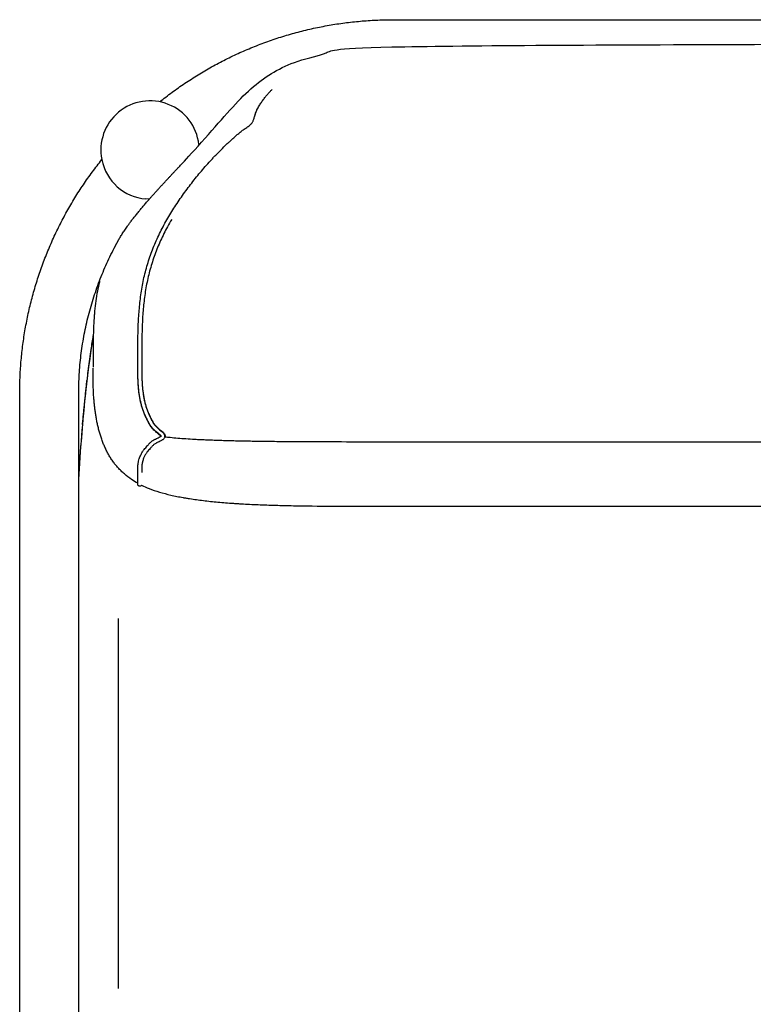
# Model space of a CAD drawing. Header units: millimetres. Extents: x -31695 to -21552, y 3675 to 7253.
# Tile 27 of 32: x -25642 to -25260, y 4826 to 5339. Entities that reach past the tile are written whole.
import ezdxf

# ---------------------------------------------------------------- set-up
doc = ezdxf.new("R2010")
doc.units = ezdxf.units.MM
doc.layers.add('2d', color=7, linetype='Continuous', true_color=0x000000)

msp = doc.modelspace()

# ---------------------------------------------------------------- linework, layer by layer
at = {"layer": '2d', "linetype": 'Continuous'}
for p, q in [((-25548.84, 5273.76), (-25548.79, 5273.29)), ((-25574.7, 5245.15), (-25576.43, 5245.29)), ((-25590.95, 5026.57), (-25590.95, 4833.83))]:
    msp.add_line(p, q, dxfattribs=at)
for start, end in [(6.5803, 191.3385), (191.3385, 265.22)]:
    msp.add_arc((-25574.29, 5270.82), 25.62, start, end, dxfattribs=at)
for points, weights in [([(-25569.25, 5295.94), (-25515.88, 5338.72), (-25447.48, 5338.72)], [1, 0.943475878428, 1]), ([(-25518.55, 5291.77), (-25518.56, 5291.77), (-25518.56, 5291.77)], [0.975795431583, 0.975797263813, 0.975799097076]), ([(-25642.19, 5144.01), (-25642.19, 5212.41), (-25599.41, 5265.79)], [1, 0.943475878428, 1]), ([(-25611.45, 5144.01), (-25611.45, 5184.78), (-25592.35, 5220.8)], [1, 0.959901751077, 0.978375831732])]:
    msp.add_rational_spline(points, weights, degree=2, dxfattribs=at)
for points, degree in [([(-25447.48, 5338.72), (-25349.83, 5338.72), (-25252.19, 5338.72)], 2), ([(-25551.47, 5282.46), (-25551.46, 5282.46), (-25551.46, 5282.46), (-25551.46, 5282.45)], 3), ([(-25592.35, 5220.8), (-25592.28, 5220.94), (-25592.21, 5221.07), (-25592.05, 5221.37), (-25591.98, 5221.5), (-25591.91, 5221.64)], 5), ([(-25600.56, 5202.43), (-25600.59, 5202.28), (-25600.63, 5202.14), (-25600.66, 5202)], 3), ([(-25603.83, 5174.54), (-25607.38, 5153.06), (-25609.8, 5128.1), (-25611.45, 5100.96)], 3), ([(-25609.49, 5127.72), (-25608.34, 5139.16), (-25607.18, 5150.6)], 2), ([(-25642.19, 4587.56), (-25642.19, 4865.79), (-25642.19, 5144.01)], 2), ([(-25611.45, 4587.56), (-25611.45, 4865.79), (-25611.45, 5144.01)], 2), ([(-25568.49, 5121.71), (-25568.49, 5121.71), (-25568.49, 5121.71), (-25568.49, 5121.71)], 3), ([(-25568.49, 5121.7), (-25568.49, 5121.7), (-25568.49, 5121.7), (-25568.49, 5121.7)], 3), ([(-25611.45, 5100.56), (-25611.37, 5101.95), (-25611.3, 5103.33)], 2), ([(-25580.66, 5096.58), (-25580.66, 5096.58), (-25580.66, 5096.58), (-25580.66, 5096.58)], 3), ([(-25578.72, 5096.12), (-25578.94, 5095.67), (-25579.47, 5095.45), (-25579.96, 5095.61)], 3)]:
    msp.add_open_spline(points, degree=degree, dxfattribs=at)
msp.add_rational_spline([(-25591.91, 5221.64), (-25587.42, 5229.99), (-25582.24, 5237.89), (-25548.76, 5272.96), (-25529.5, 5296.17), (-25511.36, 5312.54), (-25483.65, 5322.12), (-25460.78, 5325.9), (-25252.19, 5325.9)], [0.978821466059, 0.983387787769, 0.990447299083, 1, 1, 1, 1, 1, 1], degree=3, knots=[-28.834726, -28.834726, -28.834726, -28.834726, 0.043278, 0.043278, 8.699061, 17.354844, 26.010627, 34.66641, 34.66641, 34.66641, 34.66641], dxfattribs=at)
for points, knots in [([(-25568.49, 5121.7), (-25568.49, 5121.7), (-25568.51, 5121.76), (-25568.53, 5121.79), (-25568.57, 5121.85), (-25568.63, 5121.93), (-25568.68, 5121.99), (-25568.75, 5122.07), (-25568.84, 5122.17), (-25568.93, 5122.25), (-25569.03, 5122.35), (-25569.14, 5122.45), (-25569.25, 5122.55), (-25569.38, 5122.66), (-25569.51, 5122.77), (-25569.64, 5122.88), (-25569.93, 5123.11), (-25570.24, 5123.35), (-25570.54, 5123.58), (-25570.86, 5123.84), (-25571.18, 5124.08), (-25571.5, 5124.35), (-25571.66, 5124.48), (-25571.82, 5124.61), (-25571.97, 5124.75), (-25572.13, 5124.89), (-25572.28, 5125.03), (-25572.42, 5125.17), (-25572.7, 5125.44), (-25572.96, 5125.73), (-25573.21, 5126.03), (-25573.45, 5126.3), (-25573.67, 5126.59), (-25573.87, 5126.89), (-25574.07, 5127.17), (-25574.26, 5127.46), (-25574.43, 5127.75), (-25574.61, 5128.04), (-25574.77, 5128.33), (-25574.93, 5128.63), (-25575.09, 5128.92), (-25575.23, 5129.21), (-25575.38, 5129.5), (-25575.53, 5129.79), (-25575.67, 5130.08), (-25575.82, 5130.37), (-25576.11, 5130.97), (-25576.41, 5131.58), (-25576.68, 5132.19), (-25576.97, 5132.82), (-25577.25, 5133.45), (-25577.5, 5134.09), (-25577.76, 5134.74), (-25578, 5135.39), (-25578.22, 5136.05), (-25578.43, 5136.7), (-25578.62, 5137.36), (-25578.8, 5138.02), (-25578.97, 5138.68), (-25579.13, 5139.35), (-25579.27, 5140.01), (-25579.42, 5140.68), (-25579.54, 5141.35), (-25579.66, 5142.02), (-25579.89, 5143.36), (-25580.06, 5144.71), (-25580.2, 5146.06), (-25580.33, 5147.41), (-25580.43, 5148.76), (-25580.5, 5150.11), (-25580.56, 5151.46), (-25580.6, 5152.81), (-25580.62, 5154.16), (-25580.64, 5154.83), (-25580.64, 5155.5), (-25580.65, 5156.17), (-25580.65, 5156.84), (-25580.66, 5157.51), (-25580.66, 5158.18), (-25580.66, 5158.85), (-25580.66, 5159.52), (-25580.66, 5160.2), (-25580.66, 5160.68), (-25580.66, 5161.17), (-25580.66, 5161.66), (-25580.66, 5162.72), (-25580.66, 5163.78), (-25580.66, 5164.84), (-25580.65, 5166.25), (-25580.65, 5167.65), (-25580.64, 5169.06), (-25580.63, 5170.41), (-25580.61, 5171.76), (-25580.59, 5173.1), (-25580.56, 5174.44), (-25580.53, 5175.79), (-25580.49, 5177.13), (-25580.45, 5178.48), (-25580.4, 5179.82), (-25580.34, 5181.16), (-25580.27, 5182.51), (-25580.19, 5183.86), (-25580.1, 5185.21), (-25579.91, 5187.91), (-25579.66, 5190.6), (-25579.33, 5193.28), (-25579, 5195.97), (-25578.58, 5198.65), (-25578.06, 5201.31), (-25577.54, 5203.97), (-25576.92, 5206.61), (-25576.19, 5209.23), (-25575.83, 5210.53), (-25575.44, 5211.83), (-25575.03, 5213.12), (-25574.62, 5214.41), (-25574.18, 5215.69), (-25573.71, 5216.96), (-25573.25, 5218.23), (-25572.76, 5219.49), (-25572.25, 5220.74), (-25571.73, 5221.99), (-25571.2, 5223.23), (-25570.64, 5224.46), (-25569.52, 5226.92), (-25568.31, 5229.34), (-25567.03, 5231.72), (-25565.74, 5234.09), (-25564.38, 5236.42), (-25562.96, 5238.71), (-25562.25, 5239.85), (-25561.53, 5240.99), (-25560.79, 5242.11), (-25560.05, 5243.23), (-25559.3, 5244.35), (-25558.53, 5245.46), (-25557.76, 5246.57), (-25556.98, 5247.67), (-25556.19, 5248.76), (-25555.4, 5249.84), (-25554.6, 5250.92), (-25553.79, 5251.99), (-25552.17, 5254.14), (-25550.5, 5256.24), (-25548.79, 5258.32), (-25547.93, 5259.35), (-25547.07, 5260.38), (-25546.19, 5261.4), (-25545.31, 5262.42), (-25544.42, 5263.42), (-25543.52, 5264.42), (-25543.07, 5264.92), (-25542.62, 5265.41), (-25542.16, 5265.91), (-25541.71, 5266.4), (-25541.25, 5266.89), (-25540.79, 5267.37), (-25540.32, 5267.86), (-25539.86, 5268.34), (-25539.39, 5268.82), (-25538.93, 5269.3), (-25538.46, 5269.78), (-25537.99, 5270.26), (-25537.04, 5271.21), (-25536.09, 5272.15), (-25535.13, 5273.08), (-25534.64, 5273.55), (-25534.15, 5274.01), (-25533.66, 5274.47), (-25533.17, 5274.92), (-25532.68, 5275.38), (-25532.18, 5275.83), (-25531.69, 5276.28), (-25531.19, 5276.72), (-25530.7, 5277.16), (-25530.45, 5277.39), (-25530.21, 5277.61), (-25529.96, 5277.83), (-25529.71, 5278.05), (-25529.47, 5278.27), (-25529.22, 5278.48), (-25528.72, 5278.93), (-25528.21, 5279.36), (-25527.69, 5279.79), (-25527.16, 5280.22), (-25526.6, 5280.65), (-25526.04, 5281.06), (-25525.46, 5281.48), (-25524.88, 5281.86), (-25524.29, 5282.26), (-25524.02, 5282.45), (-25523.74, 5282.64), (-25523.46, 5282.84), (-25523.21, 5283.02), (-25522.96, 5283.21), (-25522.71, 5283.4), (-25522.49, 5283.57), (-25522.26, 5283.76), (-25522.06, 5283.95), (-25521.96, 5284.03), (-25521.87, 5284.13), (-25521.78, 5284.22), (-25521.69, 5284.31), (-25521.61, 5284.4), (-25521.53, 5284.49), (-25521.38, 5284.67), (-25521.24, 5284.85), (-25521.12, 5285.03), (-25520.99, 5285.22), (-25520.88, 5285.41), (-25520.78, 5285.6), (-25520.68, 5285.79), (-25520.59, 5285.99), (-25520.51, 5286.18), (-25520.43, 5286.39), (-25520.35, 5286.59), (-25520.28, 5286.8), (-25520.22, 5286.97), (-25520.16, 5287.14), (-25520.11, 5287.31), (-25520.1, 5287.35), (-25520.08, 5287.39), (-25520.07, 5287.43), (-25520, 5287.65), (-25519.94, 5287.86), (-25519.87, 5288.07), (-25519.76, 5288.45), (-25519.65, 5288.81), (-25519.54, 5289.16), (-25519.52, 5289.22), (-25519.5, 5289.28), (-25519.48, 5289.33), (-25519.35, 5289.75), (-25519.21, 5290.16), (-25519.06, 5290.56), (-25518.99, 5290.76), (-25518.91, 5290.96), (-25518.83, 5291.16), (-25518.74, 5291.35), (-25518.66, 5291.55), (-25518.57, 5291.74), (-25518.4, 5292.11), (-25518.21, 5292.47), (-25518.02, 5292.81), (-25517.83, 5293.16), (-25517.64, 5293.49), (-25517.45, 5293.81), (-25517.25, 5294.13), (-25517.06, 5294.45), (-25516.87, 5294.75), (-25516.48, 5295.36), (-25516.08, 5295.95), (-25515.68, 5296.51), (-25515.28, 5297.07), (-25514.88, 5297.6), (-25514.48, 5298.1), (-25514.27, 5298.35), (-25514.07, 5298.6), (-25513.88, 5298.84), (-25513.68, 5299.08), (-25513.48, 5299.31), (-25513.29, 5299.54), (-25512.9, 5300), (-25512.52, 5300.44), (-25512.15, 5300.86), (-25511.78, 5301.27), (-25511.42, 5301.68), (-25511.06, 5302.06), (-25510.95, 5302.18), (-25510.84, 5302.3), (-25510.74, 5302.42)], [0.664476, 0.664476, 0.664476, 0.664476, 0.85077, 0.85077, 0.85077, 1.125821, 1.125821, 1.125821, 1.495463, 1.495463, 1.495463, 1.942599, 1.942599, 1.942599, 2.449587, 2.449587, 2.449587, 3.572949, 3.572949, 3.572949, 4.779847, 4.779847, 4.779847, 5.394602, 5.394602, 5.394602, 5.999227, 5.999227, 5.999227, 7.150229, 7.150229, 7.150229, 8.221784, 8.221784, 8.221784, 9.244076, 9.244076, 9.244076, 10.243888, 10.243888, 10.243888, 11.217579, 11.217579, 11.217579, 12.18026, 12.18026, 12.18026, 14.164807, 14.164807, 14.164807, 16.203044, 16.203044, 16.203044, 18.251022, 18.251022, 18.251022, 20.270865, 20.270865, 20.270865, 22.280309, 22.280309, 22.280309, 24.282293, 24.282293, 24.282293, 28.278846, 28.278846, 28.278846, 32.256933, 32.256933, 32.256933, 36.212909, 36.212909, 36.212909, 38.186035, 38.186035, 38.186035, 40.153811, 40.153811, 40.153811, 42.120713, 42.120713, 42.120713, 43.549242, 43.549242, 43.549242, 46.659783, 46.659783, 46.659783, 50.794727, 50.794727, 50.794727, 54.741235, 54.741235, 54.741235, 58.681334, 58.681334, 58.681334, 62.623881, 62.623881, 62.623881, 66.582563, 66.582563, 66.582563, 74.499343, 74.499343, 74.499343, 82.433366, 82.433366, 82.433366, 90.375573, 90.375573, 90.375573, 94.342318, 94.342318, 94.342318, 98.307756, 98.307756, 98.307756, 102.273583, 102.273583, 102.273583, 106.236844, 106.236844, 106.236844, 114.170985, 114.170985, 114.170985, 122.09374, 122.09374, 122.09374, 126.045397, 126.045397, 126.045397, 130.005064, 130.005064, 130.005064, 133.964197, 133.964197, 133.964197, 137.912379, 137.912379, 137.912379, 145.816244, 145.816244, 145.816244, 149.774245, 149.774245, 149.774245, 153.723271, 153.723271, 153.723271, 155.700006, 155.700006, 155.700006, 157.673979, 157.673979, 157.673979, 159.648658, 159.648658, 159.648658, 161.620506, 161.620506, 161.620506, 165.569892, 165.569892, 165.569892, 167.553008, 167.553008, 167.553008, 169.531423, 169.531423, 169.531423, 171.497337, 171.497337, 171.497337, 172.480161, 172.480161, 172.480161, 173.453973, 173.453973, 173.453973, 175.440445, 175.440445, 175.440445, 177.499659, 177.499659, 177.499659, 179.581023, 179.581023, 179.581023, 180.575605, 180.575605, 180.575605, 181.50794, 181.50794, 181.50794, 182.372171, 182.372171, 182.372171, 182.781077, 182.781077, 182.781077, 183.174701, 183.174701, 183.174701, 183.953888, 183.953888, 183.953888, 184.74473, 184.74473, 184.74473, 185.571344, 185.571344, 185.571344, 186.449577, 186.449577, 186.449577, 187.188752, 187.188752, 187.188752, 187.372465, 187.372465, 187.372465, 188.320796, 188.320796, 188.320796, 190.007407, 190.007407, 190.007407, 190.282079, 190.282079, 190.282079, 192.304348, 192.304348, 192.304348, 193.322537, 193.322537, 193.322537, 194.337501, 194.337501, 194.337501, 196.337456, 196.337456, 196.337456, 198.321377, 198.321377, 198.321377, 200.294221, 200.294221, 200.294221, 204.250762, 204.250762, 204.250762, 208.211168, 208.211168, 208.211168, 210.192856, 210.192856, 210.192856, 212.16222, 212.16222, 212.16222, 216.098225, 216.098225, 216.098225, 220.03058, 220.03058, 220.03058, 221.255663, 221.255663, 221.255663, 221.255663]), ([(-25519.72, 5288.56), (-25519.68, 5288.72), (-25519.64, 5288.87), (-25519.59, 5289.03), (-25519.53, 5289.21), (-25519.48, 5289.39), (-25519.42, 5289.56), (-25519.3, 5289.93), (-25519.17, 5290.29), (-25519.04, 5290.64), (-25518.9, 5290.99), (-25518.76, 5291.32), (-25518.62, 5291.65), (-25518.6, 5291.69), (-25518.58, 5291.73), (-25518.56, 5291.77)], [380.525049, 380.525049, 380.525049, 380.525049, 381.323863, 381.323863, 381.323863, 382.272074, 382.272074, 382.272074, 384.270241, 384.270241, 384.270241, 386.261775, 386.261775, 386.261775, 386.509954, 386.509954, 386.509954, 386.509954]), ([(-25563.01, 5234.67), (-25563.77, 5233.38), (-25564.51, 5232.07), (-25565.22, 5230.74), (-25566.49, 5228.41), (-25567.67, 5226.03), (-25568.77, 5223.61), (-25569.32, 5222.41), (-25569.85, 5221.19), (-25570.35, 5219.96), (-25570.85, 5218.74), (-25571.33, 5217.5), (-25571.79, 5216.25), (-25572.24, 5215.01), (-25572.67, 5213.75), (-25573.08, 5212.49), (-25573.48, 5211.23), (-25573.86, 5209.96), (-25574.22, 5208.68), (-25574.93, 5206.12), (-25575.54, 5203.53), (-25576.05, 5200.92), (-25576.56, 5198.3), (-25576.97, 5195.67), (-25577.3, 5193.03), (-25577.63, 5190.38), (-25577.87, 5187.73), (-25578.06, 5185.07), (-25578.15, 5183.74), (-25578.22, 5182.4), (-25578.29, 5181.07), (-25578.35, 5179.73), (-25578.4, 5178.4), (-25578.44, 5177.07), (-25578.48, 5175.73), (-25578.51, 5174.4), (-25578.54, 5173.06), (-25578.56, 5171.73), (-25578.58, 5170.39), (-25578.59, 5169.05), (-25578.6, 5167.64), (-25578.6, 5166.24), (-25578.61, 5164.83), (-25578.61, 5163.77), (-25578.61, 5162.71), (-25578.61, 5161.65), (-25578.61, 5161.17), (-25578.61, 5160.68), (-25578.61, 5160.19), (-25578.61, 5159.53), (-25578.61, 5158.86), (-25578.61, 5158.19), (-25578.61, 5157.52), (-25578.61, 5156.86), (-25578.6, 5156.19), (-25578.59, 5155.52), (-25578.59, 5154.86), (-25578.57, 5154.19), (-25578.55, 5152.87), (-25578.51, 5151.54), (-25578.45, 5150.22), (-25578.38, 5148.9), (-25578.29, 5147.58), (-25578.16, 5146.27), (-25578.03, 5144.96), (-25577.86, 5143.66), (-25577.64, 5142.36), (-25577.53, 5141.72), (-25577.41, 5141.08), (-25577.27, 5140.44), (-25577.13, 5139.81), (-25576.98, 5139.18), (-25576.82, 5138.55), (-25576.65, 5137.92), (-25576.47, 5137.3), (-25576.27, 5136.69), (-25576.06, 5136.07), (-25575.84, 5135.46), (-25575.6, 5134.85), (-25575.36, 5134.24), (-25575.09, 5133.64), (-25574.82, 5133.04), (-25574.55, 5132.45), (-25574.27, 5131.86), (-25573.98, 5131.28), (-25573.84, 5130.99), (-25573.7, 5130.71), (-25573.55, 5130.42), (-25573.41, 5130.15), (-25573.27, 5129.87), (-25573.12, 5129.6), (-25572.98, 5129.33), (-25572.83, 5129.07), (-25572.68, 5128.81), (-25572.53, 5128.55), (-25572.37, 5128.31), (-25572.2, 5128.06), (-25572.02, 5127.82), (-25571.84, 5127.58), (-25571.64, 5127.35), (-25571.44, 5127.1), (-25571.22, 5126.86), (-25570.99, 5126.64), (-25570.86, 5126.52), (-25570.74, 5126.4), (-25570.61, 5126.28), (-25570.47, 5126.16), (-25570.33, 5126.04), (-25570.19, 5125.93), (-25569.9, 5125.68), (-25569.58, 5125.44), (-25569.28, 5125.2), (-25568.96, 5124.96), (-25568.66, 5124.72), (-25568.35, 5124.47), (-25568.2, 5124.35), (-25568.05, 5124.22), (-25567.91, 5124.1), (-25567.76, 5123.97), (-25567.62, 5123.84), (-25567.49, 5123.71), (-25567.36, 5123.58), (-25567.23, 5123.45), (-25567.11, 5123.31), (-25566.99, 5123.17), (-25566.89, 5123.02), (-25566.79, 5122.87), (-25566.69, 5122.7), (-25566.6, 5122.53), (-25566.54, 5122.34), (-25566.51, 5122.24), (-25566.48, 5122.14), (-25566.47, 5122.04), (-25566.45, 5121.94), (-25566.44, 5121.85), (-25566.44, 5121.71)], [244.825087, 244.825087, 244.825087, 244.825087, 249.248856, 249.248856, 249.248856, 257.047414, 257.047414, 257.047414, 260.937073, 260.937073, 260.937073, 264.826796, 264.826796, 264.826796, 268.714627, 268.714627, 268.714627, 272.603271, 272.603271, 272.603271, 280.392005, 280.392005, 280.392005, 288.19056, 288.19056, 288.19056, 296.000773, 296.000773, 296.000773, 299.918193, 299.918193, 299.918193, 303.827793, 303.827793, 303.827793, 307.743191, 307.743191, 307.743191, 311.671977, 311.671977, 311.671977, 315.797239, 315.797239, 315.797239, 318.90695, 318.90695, 318.90695, 320.333589, 320.333589, 320.333589, 322.295076, 322.295076, 322.295076, 324.253288, 324.253288, 324.253288, 326.208582, 326.208582, 326.208582, 330.102461, 330.102461, 330.102461, 333.981043, 333.981043, 333.981043, 337.841199, 337.841199, 337.841199, 339.760689, 339.760689, 339.760689, 341.673265, 341.673265, 341.673265, 343.579943, 343.579943, 343.579943, 345.502924, 345.502924, 345.502924, 347.445745, 347.445745, 347.445745, 349.372563, 349.372563, 349.372563, 350.317051, 350.317051, 350.317051, 351.242799, 351.242799, 351.242799, 352.145414, 352.145414, 352.145414, 353.02927, 353.02927, 353.02927, 353.930842, 353.930842, 353.930842, 354.891961, 354.891961, 354.891961, 355.401614, 355.401614, 355.401614, 355.94462, 355.94462, 355.94462, 357.092269, 357.092269, 357.092269, 358.259345, 358.259345, 358.259345, 358.8354, 358.8354, 358.8354, 359.397026, 359.397026, 359.397026, 359.946551, 359.946551, 359.946551, 360.499153, 360.499153, 360.499153, 361.087273, 361.087273, 361.087273, 361.398314, 361.398314, 361.398314, 361.696496, 361.696496, 361.696496, 361.696496]), ([(-25600.66, 5202), (-25601.05, 5200.43), (-25601.39, 5198.87), (-25601.69, 5197.3), (-25602.01, 5195.58), (-25602.29, 5193.86), (-25602.53, 5192.12), (-25602.77, 5190.39), (-25602.97, 5188.64), (-25603.14, 5186.87), (-25603.15, 5186.8), (-25603.15, 5186.73), (-25603.16, 5186.65), (-25603.17, 5186.58), (-25603.17, 5186.51), (-25603.18, 5186.43), (-25603.19, 5186.36), (-25603.19, 5186.28), (-25603.2, 5186.21), (-25603.21, 5186.14), (-25603.21, 5186.06), (-25603.22, 5185.99), (-25603.23, 5185.91), (-25603.23, 5185.84), (-25603.24, 5185.77), (-25603.25, 5185.69), (-25603.25, 5185.62), (-25603.26, 5185.54), (-25603.26, 5185.47), (-25603.27, 5185.4), (-25603.28, 5185.32), (-25603.28, 5185.25), (-25603.29, 5185.17), (-25603.3, 5185.1), (-25603.3, 5185.02), (-25603.31, 5184.95), (-25603.31, 5184.88), (-25603.32, 5184.8), (-25603.33, 5184.73), (-25603.33, 5184.65), (-25603.34, 5184.58), (-25603.34, 5184.5), (-25603.35, 5184.43), (-25603.35, 5184.36), (-25603.36, 5184.28), (-25603.37, 5184.21), (-25603.38, 5184.06), (-25603.39, 5183.91), (-25603.4, 5183.76), (-25603.42, 5183.42), (-25603.45, 5183.01), (-25603.49, 5182.41), (-25603.51, 5182.17), (-25603.53, 5181.79), (-25603.54, 5181.62), (-25603.55, 5181.5), (-25603.55, 5181.42), (-25603.55, 5181.37), (-25603.55, 5181.37)], [0.427475, 0.427475, 0.427475, 0.427475, 5.127409, 5.127409, 5.127409, 10.241425, 10.241425, 10.241425, 15.400345, 15.400345, 15.400345, 15.617066, 15.617066, 15.617066, 16.617066, 16.617066, 16.617066, 17.617066, 17.617066, 17.617066, 18.617066, 18.617066, 18.617066, 19.617066, 19.617066, 19.617066, 20.617066, 20.617066, 20.617066, 21.617066, 21.617066, 21.617066, 22.617066, 22.617066, 22.617066, 23.617066, 23.617066, 23.617066, 24.617066, 24.617066, 24.617066, 25.617066, 25.617066, 25.617066, 25.835908, 25.835908, 25.835908, 26.274236, 26.274236, 26.274236, 27.41083, 27.41083, 28.099443, 28.099443, 28.624812, 28.624812, 28.624812, 28.980611, 28.980611, 28.980611, 28.980611]), ([(-25603.55, 5181.37), (-25603.55, 5181.37), (-25603.56, 5181.32), (-25603.56, 5181.2), (-25603.57, 5181.12), (-25603.58, 5180.9), (-25603.59, 5180.74), (-25603.61, 5180.43), (-25603.61, 5180.29), (-25603.64, 5179.7), (-25603.67, 5179.2), (-25603.73, 5177.84), (-25603.76, 5176.98), (-25603.79, 5175.96), (-25603.82, 5175.07), (-25603.85, 5174.11), (-25603.87, 5173.1), (-25603.89, 5172.16), (-25603.91, 5171.19), (-25603.92, 5170.16), (-25603.95, 5168.2), (-25603.96, 5166.1), (-25603.97, 5163.97), (-25603.97, 5162.9), (-25603.97, 5161.8), (-25603.97, 5160.7), (-25603.97, 5160.14), (-25603.97, 5159.58), (-25603.97, 5158.57), (-25603.97, 5158.09), (-25603.97, 5157.57)], [28.980626, 28.980626, 28.980626, 28.980626, 29.310659, 29.310659, 29.623379, 29.623379, 30.292338, 30.292338, 30.996595, 30.996595, 33.023264, 33.023264, 37.24168, 37.24168, 37.24168, 40.969462, 40.969462, 40.969462, 44.390209, 44.390209, 44.390209, 50.917365, 50.917365, 50.917365, 54.213018, 54.213018, 54.213018, 55.951928, 55.951928, 57.322283, 57.322283, 57.322283, 57.322283]), ([(-25611.45, 5098.23), (-25611.38, 5099.44), (-25611.3, 5100.64), (-25611.23, 5101.85), (-25610.76, 5109.52), (-25610.23, 5117.2), (-25609.6, 5124.86), (-25609, 5132.11), (-25608.31, 5139.36), (-25607.52, 5146.59), (-25607.14, 5150.03), (-25606.73, 5153.48), (-25606.3, 5156.91), (-25605.88, 5160.23), (-25605.43, 5163.54), (-25604.95, 5166.84), (-25604.6, 5169.24), (-25604.23, 5171.62), (-25603.85, 5174.01)], [509.253231, 509.253231, 509.253231, 509.253231, 512.788267, 512.788267, 512.788267, 535.303993, 535.303993, 535.303993, 556.604077, 556.604077, 556.604077, 566.747611, 566.747611, 566.747611, 576.527596, 576.527596, 576.527596, 583.604247, 583.604247, 583.604247, 583.604247]), ([(-25580.66, 5097.12), (-25581.78, 5097.73), (-25582.86, 5098.39), (-25583.92, 5099.1), (-25585.23, 5099.98), (-25586.48, 5100.93), (-25587.67, 5101.97), (-25587.96, 5102.22), (-25588.24, 5102.47), (-25588.53, 5102.73), (-25588.81, 5102.99), (-25589.08, 5103.25), (-25589.35, 5103.52), (-25589.89, 5104.05), (-25590.41, 5104.59), (-25590.92, 5105.15), (-25591.42, 5105.71), (-25591.9, 5106.28), (-25592.37, 5106.86), (-25592.6, 5107.15), (-25592.83, 5107.45), (-25593.05, 5107.74), (-25593.27, 5108.04), (-25593.49, 5108.34), (-25593.71, 5108.64), (-25593.92, 5108.95), (-25594.13, 5109.25), (-25594.33, 5109.56), (-25594.54, 5109.87), (-25594.74, 5110.18), (-25594.94, 5110.49), (-25595.33, 5111.12), (-25595.71, 5111.75), (-25596.06, 5112.4), (-25596.42, 5113.05), (-25596.77, 5113.7), (-25597.1, 5114.37), (-25597.42, 5115.03), (-25597.73, 5115.71), (-25598.03, 5116.38), (-25598.33, 5117.07), (-25598.61, 5117.75), (-25598.88, 5118.45), (-25599.15, 5119.14), (-25599.4, 5119.84), (-25599.64, 5120.55), (-25599.88, 5121.26), (-25600.11, 5121.97), (-25600.32, 5122.68), (-25600.43, 5123.04), (-25600.54, 5123.4), (-25600.64, 5123.76), (-25600.74, 5124.12), (-25600.84, 5124.48), (-25600.93, 5124.84), (-25601.12, 5125.56), (-25601.3, 5126.29), (-25601.47, 5127.01), (-25601.63, 5127.74), (-25601.79, 5128.46), (-25601.94, 5129.19), (-25602.08, 5129.92), (-25602.22, 5130.65), (-25602.34, 5131.38), (-25602.47, 5132.1), (-25602.58, 5132.83), (-25602.69, 5133.55), (-25602.8, 5134.27), (-25602.89, 5134.99), (-25602.99, 5135.71), (-25603.03, 5136.07), (-25603.07, 5136.42), (-25603.11, 5136.78), (-25603.15, 5137.14), (-25603.19, 5137.49), (-25603.23, 5137.85), (-25603.3, 5138.55), (-25603.37, 5139.25), (-25603.43, 5139.95), (-25603.49, 5140.64), (-25603.55, 5141.33), (-25603.59, 5142.02), (-25603.69, 5143.37), (-25603.76, 5144.72), (-25603.81, 5146.07), (-25603.87, 5147.36), (-25603.9, 5148.66), (-25603.93, 5149.96), (-25603.95, 5151.21), (-25603.96, 5152.46), (-25603.97, 5153.7), (-25603.97, 5154.31), (-25603.97, 5154.91), (-25603.97, 5155.51), (-25603.97, 5155.96), (-25603.97, 5156.71), (-25603.97, 5157.14)], [1.132255, 1.132255, 1.132255, 1.132255, 4.856313, 4.856313, 4.856313, 9.466042, 9.466042, 9.466042, 10.589543, 10.589543, 10.589543, 11.704316, 11.704316, 11.704316, 13.912742, 13.912742, 13.912742, 16.099981, 16.099981, 16.099981, 17.188025, 17.188025, 17.188025, 18.273605, 18.273605, 18.273605, 19.357497, 19.357497, 19.357497, 20.44039, 20.44039, 20.44039, 22.605695, 22.605695, 22.605695, 24.773079, 24.773079, 24.773079, 26.944919, 26.944919, 26.944919, 29.122245, 29.122245, 29.122245, 31.304817, 31.304817, 31.304817, 33.491223, 33.491223, 33.491223, 34.585091, 34.585091, 34.585091, 35.678918, 35.678918, 35.678918, 37.864656, 37.864656, 37.864656, 40.04414, 40.04414, 40.04414, 42.212463, 42.212463, 42.212463, 44.364142, 44.364142, 44.364142, 46.493228, 46.493228, 46.493228, 47.547316, 47.547316, 47.547316, 48.593392, 48.593392, 48.593392, 50.66042, 50.66042, 50.66042, 52.69343, 52.69343, 52.69343, 56.6555, 56.6555, 56.6555, 60.475948, 60.475948, 60.475948, 64.152485, 64.152485, 64.152485, 65.936566, 65.936566, 65.936566, 67.54065, 67.54065, 67.54065, 67.54065]), ([(-25568.73, 5121.6), (-25568.74, 5121.64), (-25568.79, 5121.71), (-25568.82, 5121.76), (-25568.88, 5121.83), (-25568.95, 5121.92), (-25569.01, 5121.99), (-25569.1, 5122.09), (-25569.19, 5122.19), (-25569.29, 5122.28), (-25569.39, 5122.38), (-25569.5, 5122.48), (-25569.62, 5122.58), (-25569.87, 5122.81), (-25570.15, 5123.05), (-25570.42, 5123.27), (-25570.72, 5123.52), (-25571.03, 5123.77), (-25571.33, 5124.02), (-25571.64, 5124.28), (-25571.94, 5124.55), (-25572.23, 5124.83), (-25572.51, 5125.1), (-25572.78, 5125.39), (-25573.04, 5125.68), (-25573.28, 5125.96), (-25573.51, 5126.24), (-25573.72, 5126.54), (-25573.93, 5126.82), (-25574.12, 5127.11), (-25574.31, 5127.41), (-25574.49, 5127.7), (-25574.66, 5127.99), (-25574.82, 5128.28), (-25574.98, 5128.57), (-25575.13, 5128.86), (-25575.28, 5129.15), (-25575.43, 5129.44), (-25575.57, 5129.73), (-25575.71, 5130.02), (-25575.86, 5130.31), (-25576.01, 5130.61), (-25576.15, 5130.91), (-25576.44, 5131.52), (-25576.72, 5132.14), (-25576.99, 5132.76), (-25577.27, 5133.39), (-25577.53, 5134.03), (-25577.77, 5134.68), (-25578.01, 5135.32), (-25578.22, 5135.98), (-25578.43, 5136.64), (-25578.82, 5137.95), (-25579.15, 5139.28), (-25579.41, 5140.63), (-25579.68, 5141.97), (-25579.89, 5143.32), (-25580.05, 5144.68), (-25580.13, 5145.36), (-25580.2, 5146.04), (-25580.27, 5146.71), (-25580.33, 5147.39), (-25580.38, 5148.07), (-25580.42, 5148.75), (-25580.51, 5150.1), (-25580.56, 5151.45), (-25580.6, 5152.8), (-25580.63, 5154.15), (-25580.65, 5155.49), (-25580.65, 5156.83)], [191.584543, 191.584543, 191.584543, 191.584543, 191.836992, 191.836992, 191.836992, 192.169989, 192.169989, 192.169989, 192.578945, 192.578945, 192.578945, 193.036672, 193.036672, 193.036672, 194.09163, 194.09163, 194.09163, 195.259165, 195.259165, 195.259165, 196.460282, 196.460282, 196.460282, 197.620365, 197.620365, 197.620365, 198.715067, 198.715067, 198.715067, 199.76007, 199.76007, 199.76007, 200.768159, 200.768159, 200.768159, 201.743738, 201.743738, 201.743738, 202.709061, 202.709061, 202.709061, 203.6962, 203.6962, 203.6962, 205.700031, 205.700031, 205.700031, 207.730377, 207.730377, 207.730377, 209.759801, 209.759801, 209.759801, 213.793075, 213.793075, 213.793075, 217.804751, 217.804751, 217.804751, 219.799243, 219.799243, 219.799243, 221.789026, 221.789026, 221.789026, 225.752911, 225.752911, 225.752911, 229.681038, 229.681038, 229.681038, 229.681038]), ([(-25578.6, 5156.83), (-25578.6, 5155.5), (-25578.58, 5154.18), (-25578.55, 5152.86), (-25578.51, 5151.53), (-25578.46, 5150.2), (-25578.37, 5148.88), (-25578.33, 5148.22), (-25578.28, 5147.56), (-25578.22, 5146.9), (-25578.16, 5146.24), (-25578.1, 5145.58), (-25578.02, 5144.93), (-25577.86, 5143.62), (-25577.66, 5142.32), (-25577.4, 5141.03), (-25577.15, 5139.75), (-25576.84, 5138.48), (-25576.46, 5137.23), (-25576.28, 5136.61), (-25576.07, 5136), (-25575.84, 5135.39), (-25575.62, 5134.78), (-25575.37, 5134.17), (-25575.11, 5133.58), (-25574.85, 5132.98), (-25574.58, 5132.38), (-25574.3, 5131.8), (-25574.16, 5131.5), (-25574.02, 5131.21), (-25573.88, 5130.92), (-25573.74, 5130.64), (-25573.6, 5130.36), (-25573.45, 5130.08), (-25573.32, 5129.81), (-25573.17, 5129.54), (-25573.03, 5129.27), (-25572.88, 5129.01), (-25572.73, 5128.75), (-25572.57, 5128.5), (-25572.41, 5128.24), (-25572.24, 5127.99), (-25572.07, 5127.75), (-25571.89, 5127.5), (-25571.69, 5127.26), (-25571.49, 5127.02), (-25571.27, 5126.77), (-25571.05, 5126.54), (-25570.81, 5126.31), (-25570.55, 5126.06), (-25570.28, 5125.82), (-25570, 5125.59), (-25569.71, 5125.34), (-25569.41, 5125.09), (-25569.12, 5124.85), (-25568.82, 5124.6), (-25568.54, 5124.37), (-25568.25, 5124.11), (-25568.12, 5123.99), (-25567.98, 5123.87), (-25567.85, 5123.74), (-25567.73, 5123.62), (-25567.6, 5123.49), (-25567.48, 5123.36), (-25567.36, 5123.22), (-25567.25, 5123.09), (-25567.15, 5122.95), (-25567.05, 5122.8), (-25566.95, 5122.65), (-25566.88, 5122.48), (-25566.79, 5122.31), (-25566.73, 5122.12), (-25566.69, 5121.93), (-25566.67, 5121.78), (-25566.66, 5121.62), (-25566.67, 5121.38)], [693.23354, 693.23354, 693.23354, 693.23354, 697.116087, 697.116087, 697.116087, 701.013661, 701.013661, 701.013661, 702.956383, 702.956383, 702.956383, 704.894532, 704.894532, 704.894532, 708.764779, 708.764779, 708.764779, 712.608287, 712.608287, 712.608287, 714.523105, 714.523105, 714.523105, 716.452486, 716.452486, 716.452486, 718.386886, 718.386886, 718.386886, 719.35028, 719.35028, 719.35028, 720.291732, 720.291732, 720.291732, 721.205966, 721.205966, 721.205966, 722.111294, 722.111294, 722.111294, 723.018499, 723.018499, 723.018499, 723.950504, 723.950504, 723.950504, 724.934944, 724.934944, 724.934944, 726.015178, 726.015178, 726.015178, 727.161322, 727.161322, 727.161322, 728.293372, 728.293372, 728.293372, 728.836938, 728.836938, 728.836938, 729.382276, 729.382276, 729.382276, 729.920085, 729.920085, 729.920085, 730.47436, 730.47436, 730.47436, 731.080056, 731.080056, 731.080056, 731.557475, 731.557475, 731.557475, 731.557475]), ([(-25580.66, 5096.58), (-25580.66, 5096.73), (-25580.66, 5096.8), (-25580.66, 5096.89), (-25580.66, 5096.99), (-25580.66, 5097.11), (-25580.66, 5097.26), (-25580.66, 5097.4), (-25580.66, 5097.56), (-25580.66, 5097.74), (-25580.66, 5097.85), (-25580.66, 5097.97), (-25580.66, 5098.1), (-25580.66, 5098.23), (-25580.66, 5098.37), (-25580.66, 5098.53), (-25580.66, 5098.69), (-25580.66, 5098.85), (-25580.66, 5099.04), (-25580.66, 5099.22), (-25580.66, 5099.42), (-25580.66, 5099.64), (-25580.66, 5099.86), (-25580.66, 5100.09), (-25580.66, 5100.35), (-25580.66, 5100.6), (-25580.66, 5100.88), (-25580.66, 5101.19), (-25580.66, 5101.49), (-25580.66, 5101.82), (-25580.66, 5102.18), (-25580.66, 5102.54), (-25580.66, 5102.93), (-25580.66, 5103.36), (-25580.66, 5103.57), (-25580.66, 5103.8), (-25580.66, 5104.03), (-25580.66, 5104.27), (-25580.66, 5104.52), (-25580.65, 5104.78), (-25580.65, 5105.05), (-25580.64, 5105.33), (-25580.63, 5105.62), (-25580.61, 5105.91), (-25580.59, 5106.22), (-25580.57, 5106.55), (-25580.54, 5106.87), (-25580.5, 5107.22), (-25580.44, 5107.58), (-25580.42, 5107.76), (-25580.39, 5107.94), (-25580.35, 5108.13), (-25580.32, 5108.32), (-25580.28, 5108.52), (-25580.23, 5108.72), (-25580.14, 5109.13), (-25580.03, 5109.55), (-25579.88, 5110), (-25579.83, 5110.15), (-25579.78, 5110.31), (-25579.72, 5110.46), (-25579.61, 5110.77), (-25579.48, 5111.09), (-25579.33, 5111.42), (-25579.22, 5111.67), (-25579.1, 5111.93), (-25578.97, 5112.19), (-25578.83, 5112.45), (-25578.69, 5112.73), (-25578.52, 5113), (-25578.36, 5113.28), (-25578.18, 5113.57), (-25577.98, 5113.86), (-25577.87, 5114.01), (-25577.77, 5114.16), (-25577.66, 5114.31), (-25577.54, 5114.46), (-25577.43, 5114.61), (-25577.31, 5114.76), (-25577.07, 5115.06), (-25576.81, 5115.36), (-25576.55, 5115.66), (-25576.29, 5115.96), (-25576.02, 5116.26), (-25575.74, 5116.58), (-25575.61, 5116.73), (-25575.48, 5116.88), (-25575.34, 5117.04), (-25575.2, 5117.2), (-25575.06, 5117.37), (-25574.9, 5117.54), (-25574.75, 5117.71), (-25574.58, 5117.89), (-25574.41, 5118.07), (-25574.23, 5118.25), (-25574.04, 5118.43), (-25573.84, 5118.61), (-25573.63, 5118.79), (-25573.4, 5118.98), (-25573.16, 5119.15), (-25572.91, 5119.34), (-25572.64, 5119.52), (-25572.35, 5119.69), (-25572.2, 5119.77), (-25572.05, 5119.86), (-25571.89, 5119.94), (-25571.73, 5120.03), (-25571.57, 5120.11), (-25571.41, 5120.19), (-25571.08, 5120.35), (-25570.77, 5120.5), (-25570.44, 5120.65), (-25570.15, 5120.8), (-25569.84, 5120.95), (-25569.55, 5121.1), (-25569.42, 5121.16), (-25569.29, 5121.24), (-25569.16, 5121.31), (-25569.05, 5121.37), (-25568.94, 5121.44), (-25568.84, 5121.51), (-25568.76, 5121.57), (-25568.68, 5121.63), (-25568.62, 5121.69), (-25568.59, 5121.72), (-25568.55, 5121.75), (-25568.53, 5121.78)], [921.291125, 921.291125, 921.291125, 921.291125, 938.815129, 938.815129, 938.815129, 956.341279, 956.341279, 956.341279, 971.59377, 971.59377, 971.59377, 980.35447, 980.35447, 980.35447, 989.117013, 989.117013, 989.117013, 997.866467, 997.866467, 997.866467, 1006.616998, 1006.616998, 1006.616998, 1015.379, 1015.379, 1015.379, 1024.141286, 1024.141286, 1024.141286, 1032.904791, 1032.904791, 1032.904791, 1041.665303, 1041.665303, 1041.665303, 1046.042763, 1046.042763, 1046.042763, 1050.432269, 1050.432269, 1050.432269, 1054.824606, 1054.824606, 1054.824606, 1059.211991, 1059.211991, 1059.211991, 1063.602556, 1063.602556, 1063.602556, 1065.800144, 1065.800144, 1065.800144, 1068.000036, 1068.000036, 1068.000036, 1072.410835, 1072.410835, 1072.410835, 1073.880813, 1073.880813, 1073.880813, 1076.828842, 1076.828842, 1076.828842, 1079.036778, 1079.036778, 1079.036778, 1081.250983, 1081.250983, 1081.250983, 1083.478695, 1083.478695, 1083.478695, 1084.604839, 1084.604839, 1084.604839, 1085.733789, 1085.733789, 1085.733789, 1087.97405, 1087.97405, 1087.97405, 1090.155573, 1090.155573, 1090.155573, 1091.213658, 1091.213658, 1091.213658, 1092.289444, 1092.289444, 1092.289444, 1093.386263, 1093.386263, 1093.386263, 1094.512134, 1094.512134, 1094.512134, 1095.6879, 1095.6879, 1095.6879, 1096.948639, 1096.948639, 1096.948639, 1097.612014, 1097.612014, 1097.612014, 1098.288304, 1098.288304, 1098.288304, 1099.610539, 1099.610539, 1099.610539, 1100.846497, 1100.846497, 1100.846497, 1101.402404, 1101.402404, 1101.402404, 1101.892537, 1101.892537, 1101.892537, 1102.297471, 1102.297471, 1102.297471, 1102.500866, 1102.500866, 1102.500866, 1102.500866]), ([(-25566.44, 5121.71), (-25566.44, 5121.59), (-25566.46, 5121.48), (-25566.48, 5121.37), (-25566.51, 5121.26), (-25566.54, 5121.16), (-25566.58, 5121.06), (-25566.65, 5120.87), (-25566.76, 5120.71), (-25566.88, 5120.55), (-25567, 5120.4), (-25567.12, 5120.28), (-25567.26, 5120.15), (-25567.39, 5120.04), (-25567.53, 5119.93), (-25567.68, 5119.83), (-25567.82, 5119.73), (-25567.97, 5119.63), (-25568.12, 5119.54), (-25568.28, 5119.45), (-25568.44, 5119.37), (-25568.6, 5119.28), (-25568.92, 5119.11), (-25569.24, 5118.96), (-25569.57, 5118.8), (-25569.88, 5118.65), (-25570.2, 5118.51), (-25570.5, 5118.36), (-25570.64, 5118.28), (-25570.79, 5118.21), (-25570.93, 5118.14), (-25571.06, 5118.07), (-25571.18, 5118), (-25571.3, 5117.92), (-25571.53, 5117.79), (-25571.75, 5117.64), (-25571.95, 5117.5), (-25572.14, 5117.36), (-25572.32, 5117.21), (-25572.49, 5117.07), (-25572.65, 5116.92), (-25572.8, 5116.78), (-25572.95, 5116.63), (-25573.1, 5116.48), (-25573.24, 5116.33), (-25573.37, 5116.17), (-25573.51, 5116.02), (-25573.65, 5115.86), (-25573.79, 5115.7), (-25573.93, 5115.54), (-25574.07, 5115.38), (-25574.2, 5115.22), (-25574.48, 5114.91), (-25574.75, 5114.61), (-25575, 5114.32), (-25575.25, 5114.03), (-25575.49, 5113.75), (-25575.71, 5113.48), (-25575.82, 5113.34), (-25575.92, 5113.21), (-25576.01, 5113.08), (-25576.11, 5112.95), (-25576.2, 5112.83), (-25576.29, 5112.7), (-25576.46, 5112.45), (-25576.62, 5112.21), (-25576.76, 5111.97), (-25576.9, 5111.73), (-25577.02, 5111.49), (-25577.14, 5111.26), (-25577.26, 5111.03), (-25577.36, 5110.81), (-25577.46, 5110.59), (-25577.59, 5110.3), (-25577.7, 5110.03), (-25577.8, 5109.76), (-25577.84, 5109.63), (-25577.89, 5109.5), (-25577.93, 5109.37), (-25578.06, 5108.98), (-25578.15, 5108.62), (-25578.23, 5108.27), (-25578.27, 5108.1), (-25578.3, 5107.93), (-25578.33, 5107.76), (-25578.37, 5107.6), (-25578.39, 5107.43), (-25578.42, 5107.27), (-25578.46, 5106.96), (-25578.5, 5106.65), (-25578.52, 5106.36), (-25578.55, 5106.07), (-25578.57, 5105.79), (-25578.58, 5105.53), (-25578.59, 5105.26), (-25578.6, 5105), (-25578.6, 5104.75), (-25578.61, 5104.5), (-25578.61, 5104.26), (-25578.61, 5104.03), (-25578.61, 5103.8), (-25578.61, 5103.57), (-25578.61, 5103.36), (-25578.61, 5103.16), (-25578.61, 5102.98), (-25578.61, 5102.8)], [0, 0, 0, 0, 0.345936, 0.345936, 0.345936, 0.668049, 0.668049, 0.668049, 1.285716, 1.285716, 1.285716, 1.85972, 1.85972, 1.85972, 2.425341, 2.425341, 2.425341, 2.997732, 2.997732, 2.997732, 3.580951, 3.580951, 3.580951, 4.761831, 4.761831, 4.761831, 5.919443, 5.919443, 5.919443, 6.471763, 6.471763, 6.471763, 6.990442, 6.990442, 6.990442, 7.968763, 7.968763, 7.968763, 8.888168, 8.888168, 8.888168, 9.791172, 9.791172, 9.791172, 10.707568, 10.707568, 10.707568, 11.652604, 11.652604, 11.652604, 12.611135, 12.611135, 12.611135, 14.564588, 14.564588, 14.564588, 16.531331, 16.531331, 16.531331, 17.507268, 17.507268, 17.507268, 18.479099, 18.479099, 18.479099, 20.410447, 20.410447, 20.410447, 22.344681, 22.344681, 22.344681, 24.284934, 24.284934, 24.284934, 26.880179, 26.880179, 26.880179, 28.176505, 28.176505, 28.176505, 32.076765, 32.076765, 32.076765, 34.029384, 34.029384, 34.029384, 35.983276, 35.983276, 35.983276, 39.894837, 39.894837, 39.894837, 43.812492, 43.812492, 43.812492, 47.74237, 47.74237, 47.74237, 51.675997, 51.675997, 51.675997, 55.60312, 55.60312, 55.60312, 59.179115, 59.179115, 59.179115, 59.179115]), ([(-25568.75, 5121.58), (-25568.75, 5121.58), (-25568.75, 5121.58), (-25568.74, 5121.59), (-25568.74, 5121.59), (-25568.73, 5121.6), (-25568.73, 5121.61)], [190.66074736, 190.66074736, 190.66074736, 190.66074736, 190.67176271, 190.67176271, 190.67176271, 190.73402428, 190.73402428, 190.73402428, 190.73402428]), ([(-25568.71, 5121.61), (-25568.71, 5121.61), (-25568.71, 5121.61), (-25568.71, 5121.61), (-25568.71, 5121.59), (-25568.71, 5121.55), (-25568.71, 5121.55)], [191.2122089, 191.2122089, 191.2122089, 191.2122089, 191.2287077, 191.2287077, 191.2287077, 191.3923898, 191.3923898, 191.3923898, 191.3923898]), ([(-25568.49, 5121.77), (-25568.49, 5121.77), (-25568.49, 5121.77), (-25568.49, 5121.77), (-25568.49, 5121.77), (-25568.49, 5121.76), (-25568.49, 5121.75), (-25568.49, 5121.74), (-25568.49, 5121.74), (-25568.49, 5121.74), (-25568.49, 5121.73), (-25568.49, 5121.73), (-25568.49, 5121.73), (-25568.49, 5121.73), (-25568.49, 5121.72), (-25568.49, 5121.72)], [0.04023054, 0.04023054, 0.04023054, 0.04023054, 0.04406163, 0.04406163, 0.04406163, 0.08987424, 0.08987424, 0.08987424, 0.10870071, 0.10870071, 0.10870071, 0.12817989, 0.12817989, 0.12817989, 0.14016686, 0.14016686, 0.14016686, 0.14016686]), ([(-25568.49, 5121.71), (-25568.49, 5121.71), (-25568.49, 5121.71), (-25568.49, 5121.71), (-25568.49, 5121.71), (-25568.49, 5121.71), (-25568.49, 5121.71), (-25568.49, 5121.71), (-25568.49, 5121.71), (-25568.49, 5121.71), (-25568.49, 5121.7), (-25568.49, 5121.7), (-25568.49, 5121.7)], [0.55737304, 0.55737304, 0.55737304, 0.55737304, 0.55961588, 0.55961588, 0.55961588, 0.56414293, 0.56414293, 0.56414293, 0.57847908, 0.57847908, 0.57847908, 0.59884168, 0.59884168, 0.59884168, 0.59884168]), ([(-25566.67, 5121.38), (-25565.71, 5121.27), (-25563.5, 5121.03), (-25559.91, 5120.69), (-25555.69, 5120.37), (-25552.14, 5120.15), (-25549.56, 5120.01), (-25547.78, 5119.92), (-25545.44, 5119.82), (-25542.47, 5119.7), (-25539.33, 5119.59), (-25536.01, 5119.48), (-25532.52, 5119.39), (-25529.47, 5119.31), (-25527.26, 5119.26), (-25525.98, 5119.23), (-25524.03, 5119.19), (-25521.04, 5119.14), (-25515.54, 5119.05), (-25508.34, 5118.96), (-25499.23, 5118.89), (-25486.49, 5118.82), (-25469.58, 5118.79), (-25440.84, 5118.79), (-25402.54, 5118.79), (-25353.75, 5118.79), (-25303.31, 5118.79), (-25269.15, 5118.79), (-25252.19, 5118.79)], [-3.986563, -3.986563, -3.986563, -3.986563, -3.9375, -3.875, -3.8125, -3.75, -3.734375, -3.71875, -3.6875, -3.65625, -3.625, -3.59375, -3.5625, -3.53125, -3.515625, -3.507812, -3.5, -3.46875, -3.4375, -3.375, -3.3125, -3.25, -3.125, -3, -2.75, -2.5, -2.25, -2.003579, -2.003579, -2.003579, -2.003579]), ([(-25579.96, 5095.61), (-25580, 5095.62), (-25580.04, 5095.64), (-25580.07, 5095.66), (-25580.11, 5095.68), (-25580.15, 5095.7), (-25580.19, 5095.72), (-25580.22, 5095.74), (-25580.26, 5095.77), (-25580.29, 5095.8), (-25580.33, 5095.83), (-25580.36, 5095.86), (-25580.39, 5095.89), (-25580.42, 5095.93), (-25580.45, 5095.97), (-25580.48, 5096), (-25580.5, 5096.04), (-25580.53, 5096.08), (-25580.55, 5096.12), (-25580.57, 5096.17), (-25580.59, 5096.21), (-25580.61, 5096.25), (-25580.62, 5096.3), (-25580.63, 5096.34), (-25580.64, 5096.39), (-25580.65, 5096.43), (-25580.65, 5096.48), (-25580.66, 5096.58)], [0, 0, 0, 0, 1.110114, 1.110114, 1.110114, 2.220227, 2.220227, 2.220227, 3.330341, 3.330341, 3.330341, 4.440455, 4.440455, 4.440455, 5.550569, 5.550569, 5.550569, 6.660682, 6.660682, 6.660682, 7.770796, 7.770796, 7.770796, 8.88091, 8.88091, 8.88091, 9.991024, 9.991024, 9.991024, 9.991024]), ([(-25578.72, 5096.12), (-25577.43, 5095.5), (-25576.12, 5094.93), (-25574.79, 5094.41), (-25573.02, 5093.71), (-25571.21, 5093.1), (-25569.4, 5092.55), (-25567.44, 5091.97), (-25565.46, 5091.45), (-25563.47, 5090.99), (-25561.34, 5090.49), (-25559.19, 5090.06), (-25557.04, 5089.67), (-25556.48, 5089.57), (-25555.92, 5089.48), (-25555.36, 5089.38), (-25554.78, 5089.29), (-25554.21, 5089.19), (-25553.64, 5089.1), (-25552.47, 5088.92), (-25551.3, 5088.75), (-25550.12, 5088.59), (-25548.91, 5088.42), (-25547.7, 5088.26), (-25546.49, 5088.12), (-25545.24, 5087.97), (-25543.99, 5087.83), (-25542.74, 5087.7), (-25541.45, 5087.56), (-25540.16, 5087.44), (-25538.88, 5087.32), (-25537.55, 5087.2), (-25536.23, 5087.09), (-25534.91, 5086.98), (-25533.55, 5086.88), (-25532.19, 5086.78), (-25530.83, 5086.68), (-25530.14, 5086.64), (-25529.45, 5086.59), (-25528.76, 5086.55), (-25528.41, 5086.52), (-25528.06, 5086.5), (-25527.71, 5086.48), (-25527.36, 5086.46), (-25527.01, 5086.44), (-25526.66, 5086.42), (-25525.23, 5086.33), (-25523.8, 5086.26), (-25522.38, 5086.19), (-25520.92, 5086.11), (-25519.46, 5086.05), (-25518, 5085.98), (-25514.98, 5085.85), (-25511.96, 5085.75), (-25508.96, 5085.66), (-25505.82, 5085.57), (-25502.68, 5085.49), (-25499.56, 5085.43), (-25496.3, 5085.37), (-25493.06, 5085.32), (-25489.82, 5085.28), (-25482.98, 5085.19), (-25476.17, 5085.15), (-25469.4, 5085.14), (-25462.19, 5085.11), (-25455.01, 5085.11), (-25447.87, 5085.11), (-25432.5, 5085.11), (-25417.23, 5085.11), (-25402.07, 5085.11), (-25385.78, 5085.11), (-25369.57, 5085.11), (-25353.44, 5085.11), (-25336.55, 5085.11), (-25319.71, 5085.11), (-25302.92, 5085.11), (-25285.99, 5085.11), (-25269.08, 5085.11), (-25252.19, 5085.11)], [-642.10768, -642.10768, -642.10768, -642.10768, -637.922404, -637.922404, -637.922404, -632.352748, -632.352748, -632.352748, -626.371494, -626.371494, -626.371494, -619.965031, -619.965031, -619.965031, -618.296578, -618.296578, -618.296578, -616.601358, -616.601358, -616.601358, -613.130853, -613.130853, -613.130853, -609.554345, -609.554345, -609.554345, -605.872928, -605.872928, -605.872928, -602.087955, -602.087955, -602.087955, -598.200991, -598.200991, -598.200991, -594.213779, -594.213779, -594.213779, -592.183172, -592.183172, -592.183172, -591.158724, -591.158724, -591.158724, -590.128221, -590.128221, -590.128221, -585.9463, -585.9463, -585.9463, -581.670136, -581.670136, -581.670136, -572.843872, -572.843872, -572.843872, -563.667772, -563.667772, -563.667772, -554.160879, -554.160879, -554.160879, -534.233285, -534.233285, -534.233285, -513.221335, -513.221335, -513.221335, -468.531173, -468.531173, -468.531173, -421.075412, -421.075412, -421.075412, -371.77592, -371.77592, -371.77592, -322.276297, -322.276297, -322.276297, -322.276297])]:
    msp.add_open_spline(points, degree=3, knots=knots, dxfattribs=at)

doc.saveas('drawing.dxf')
